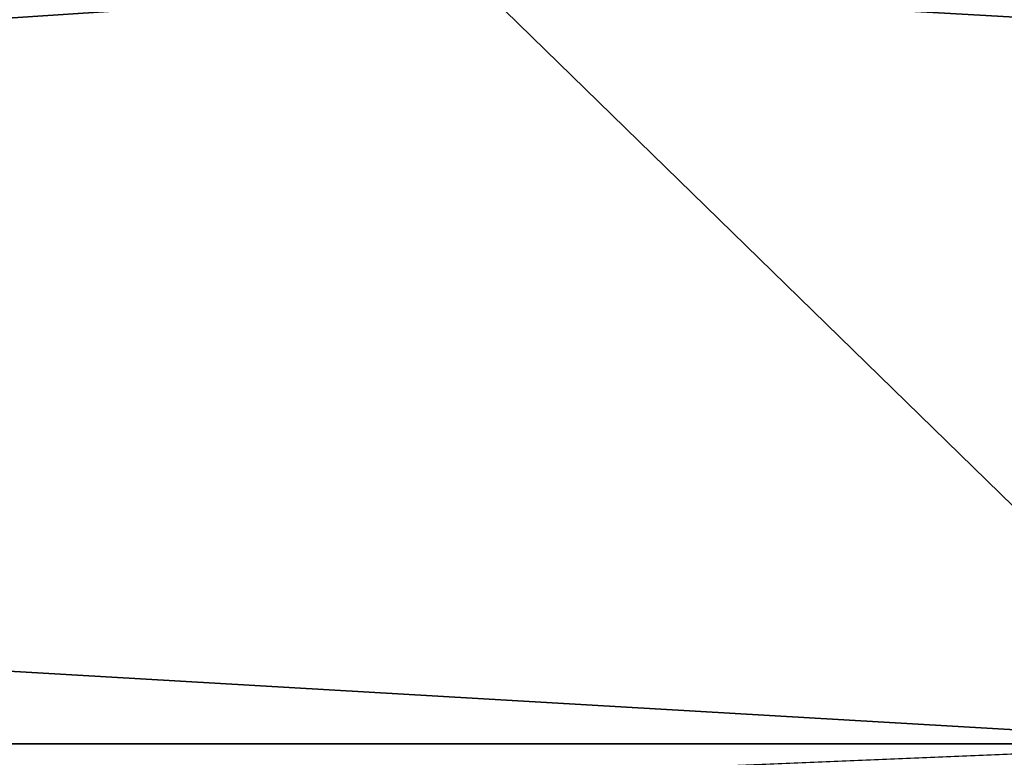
# Model space of a CAD drawing. Header units: millimetres. Extents: x -99 to 221, y -61 to 39.
# Tile 30 of 256: x -4.3607 to -4.2958, y -36.7603 to -36.7117. Entities that reach past the tile are written whole.
import ezdxf

# ---------------------------------------------------------------- set-up
doc = ezdxf.new("R2010")
doc.units = ezdxf.units.MM
doc.header["$LTSCALE"] = 33.374815
for name, color, linetype in [('1', 7, 'CONTINUOUS'), ('2', 7, 'CONTINUOUS'), ('8', 7, 'CONTINUOUS'), ('9', 7, 'CONTINUOUS')]:
    doc.layers.add(name, color=color, linetype=linetype)

msp = doc.modelspace()

# ---------------------------------------------------------------- linework, layer by layer
at = {"layer": '1', "color": 7, "linetype": 'CONTINUOUS'}
for points in [[(-4.609864, 23, -12.155211), (-3.616827, 23, -12.486735), (-4.609809, -36.8, -12.155227), (-4.609864, 23, -12.155211)], [(-4.609809, -36.8, -12.155227), (-3.616827, 23, -12.486735), (-3.616772, -36.8, -12.48675), (-4.609809, -36.8, -12.155227)]]:
    msp.add_3dface(points, dxfattribs=at)
at = {"layer": '2', "color": 7, "linetype": 'CONTINUOUS'}
for points in [[(-3.616772, -36.8, 12.48675), (-4.609864, 23, 12.155211), (-4.609809, -36.8, 12.155227), (-3.616772, -36.8, 12.48675)], [(-3.616827, 23, 12.486735), (-4.609864, 23, 12.155211), (-3.616772, -36.8, 12.48675), (-3.616827, 23, 12.486735)]]:
    msp.add_3dface(points, dxfattribs=at)
at = {"layer": '8', "color": 3, "linetype": 'CONTINUOUS'}
for points in [[(-4.330321, -36.709513, -10.45432), (-5.076463, -36.759453, -9.963119), (-5.137209, -36.709513, -10.08234), (-4.330321, -36.709513, -10.45432)], [(-4.279116, -36.759453, -10.3307), (-5.076463, -36.759453, -9.963119), (-4.330321, -36.709513, -10.45432), (-4.279116, -36.759453, -10.3307)], [(-3.496736, -36.709513, -10.761846), (-4.279116, -36.759453, -10.3307), (-4.330321, -36.709513, -10.45432), (-3.496736, -36.709513, -10.761846)], [(-4.279116, -36.759453, -10.3307), (-5.013106, -36.789821, -9.838775), (-5.076463, -36.759453, -9.963119), (-4.279116, -36.759453, -10.3307)], [(-4.225711, -36.789821, -10.201769), (-5.013106, -36.789821, -9.838775), (-4.279116, -36.759453, -10.3307), (-4.225711, -36.789821, -10.201769)]]:
    msp.add_3dface(points, dxfattribs=at)
at = {"layer": '9', "color": 3, "linetype": 'CONTINUOUS'}
for points in [[(-5.137209, -36.709513, 10.08234), (-4.279116, -36.759453, 10.3307), (-4.330321, -36.709513, 10.45432), (-5.137209, -36.709513, 10.08234)], [(-5.076463, -36.759453, 9.963119), (-4.279116, -36.759453, 10.3307), (-5.137209, -36.709513, 10.08234), (-5.076463, -36.759453, 9.963119)], [(-4.279116, -36.759453, 10.3307), (-3.455388, -36.759453, 10.63459), (-4.330321, -36.709513, 10.45432), (-4.279116, -36.759453, 10.3307)], [(-4.330321, -36.709513, 10.45432), (-3.455388, -36.759453, 10.63459), (-3.496736, -36.709513, 10.761846), (-4.330321, -36.709513, 10.45432)], [(-5.076463, -36.759453, 9.963119), (-4.225711, -36.789821, 10.201769), (-4.279116, -36.759453, 10.3307), (-5.076463, -36.759453, 9.963119)], [(-5.013106, -36.789821, 9.838775), (-4.225711, -36.789821, 10.201769), (-5.076463, -36.759453, 9.963119), (-5.013106, -36.789821, 9.838775)]]:
    msp.add_3dface(points, dxfattribs=at)

doc.saveas('drawing.dxf')
